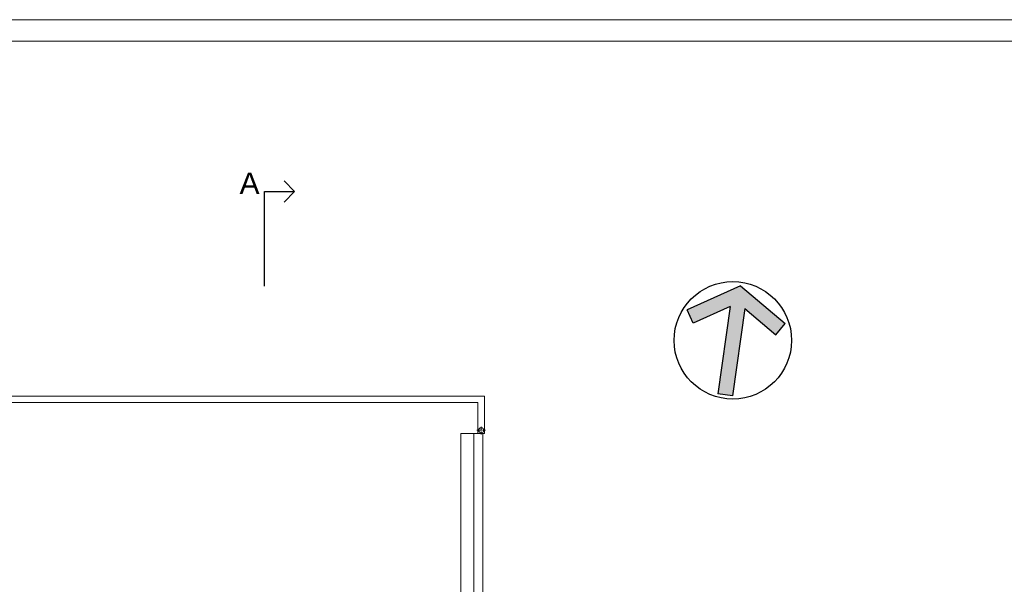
# Model space of a CAD drawing. Header units: millimetres. Extents: x -5254 to 173417, y -28809 to -6400.
# Tile 121 of 256: x 67459 to 69746, y -24181 to -22869. Entities that reach past the tile are written whole.
import ezdxf

# ---------------------------------------------------------------- set-up
doc = ezdxf.new("R2010")
doc.units = ezdxf.units.MM
doc.linetypes.add('ACAD_ISO10W100', pattern=[18, 12, -3, 0, -3])
for name, color, linetype, lineweight in [('m_tabela', 7, 'Continuous', 15), ('m_widok', 7, 'Continuous', 9), ('mr_przekroje', 7, 'Continuous', 25)]:
    doc.layers.add(name, color=color, linetype=linetype, lineweight=lineweight)
doc.styles.get("Standard").update_dxf_attribs({"font": 'arial.ttf'})

# ---------------------------------------------------------------- blocks, each defined once
blk = doc.blocks.new('ZA_NARW0')
at = {"ltscale": 2}
blk.add_hatch(color=256, dxfattribs=at).paths.add_polyline_path([(0.0625, 0.2818), (0.3559, 0.0974), (0.4224, 0.2033), (0, 0.4688), (-0.4224, 0.2033), (-0.3559, 0.0974), (-0.0625, 0.2818), (-0.0625, -0.4688), (0.0625, -0.4688)])
for p, q in [((0, 0.4688), (-0.4224, 0.2033)), ((0, 0.4688), (0.4224, 0.2033)), ((-0.0625, 0.2818), (-0.3559, 0.0974)), ((-0.0625, 0.2818), (-0.0625, -0.4688)), ((0.0625, 0.2818), (0.0625, -0.4688)), ((0.0625, 0.2818), (0.3559, 0.0974)), ((-0.3559, 0.0974), (-0.4224, 0.2033)), ((0.3559, 0.0974), (0.4224, 0.2033)), ((0.4224, 0.2033), (0.4224, 0.2033)), ((0.0625, -0.4688), (-0.0625, -0.4688))]:
    blk.add_line(p, q)
blk.add_circle((0, 0), 0.5)

msp = doc.modelspace()

# ---------------------------------------------------------------- linework, layer by layer
at = {"layer": 'm_tabela', "color": 7}
for p, q in [((71033.72, -22869.36), (62623.72, -22869.36)), ((70983.72, -22919.36), (62673.72, -22919.36))]:
    msp.add_line(p, q, dxfattribs=at)
at = {"layer": 'm_widok', "color": 7, "ltscale": 2}
for p, q in [((68483.97, -23831.01), (68483.97, -24400.87)), ((68483.97, -23831.01), (68513.97, -23831.01)), ((68513.97, -23831.01), (68513.97, -24400.87)), ((68513.97, -23831.01), (68523.47, -23831.01)), ((68523.47, -23831.01), (68538.47, -23831.01)), ((68536.47, -23831.01), (68523.47, -23831.01)), ((68523.47, -23831.01), (68538.47, -23831.01)), ((68534.97, -23831.01), (68534.97, -24385.87))]:
    msp.add_line(p, q, dxfattribs=at)
at = {"layer": 'm_widok', "color": 7, "linetype": 'ACAD_ISO10W100', "ltscale": 0.6}
for p, q in [((68541.08, -23823.41), (68520.92, -23823.41)), ((68531, -23833.49), (68531, -23813.33))]:
    msp.add_line(p, q, dxfattribs=at)
at = {"layer": 'm_widok', "color": 7, "ltscale": 2}
for points in [[(68538.47, -23831.01), (68538.47, -23744.01), (67106.47, -23744.01), (67106.47, -23831.01)], [(68523.47, -23831.01), (68523.47, -23759.01), (67121.47, -23759.01), (67121.47, -23831.01)]]:
    msp.add_lwpolyline(points, dxfattribs=at)
msp.add_circle((68531, -23823.41), 6, dxfattribs=at)
at = {"layer": 'mr_przekroje', "color": 7}
for points in [[(68097.51, -23268.62), (68072.77, -23243.87)], [(68027.51, -23488.61), (68027.51, -23268.62), (68097.51, -23268.62)], [(68097.51, -23268.62), (68072.77, -23293.36)]]:
    msp.add_lwpolyline(points, dxfattribs=at)

# ---------------------------------------------------------------- block references
at = {"color": 7, "xscale": 272.8386910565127, "yscale": 272.8386910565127, "zscale": 45.47311517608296, "rotation": 351.9999999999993}
msp.add_blockref('ZA_NARW0', (69115.53, -23614.45), dxfattribs=at)

# ---------------------------------------------------------------- texts
at = {"layer": 'mr_przekroje', "color": 7, "insert": (67969.46, -23224.46), "char_height": 50, "attachment_point": 1}
msp.add_mtext_dynamic_manual_height_columns('A', width=67.0476, gutter_width=12.5, heights=[-50], dxfattribs=at)

doc.saveas('drawing.dxf')
